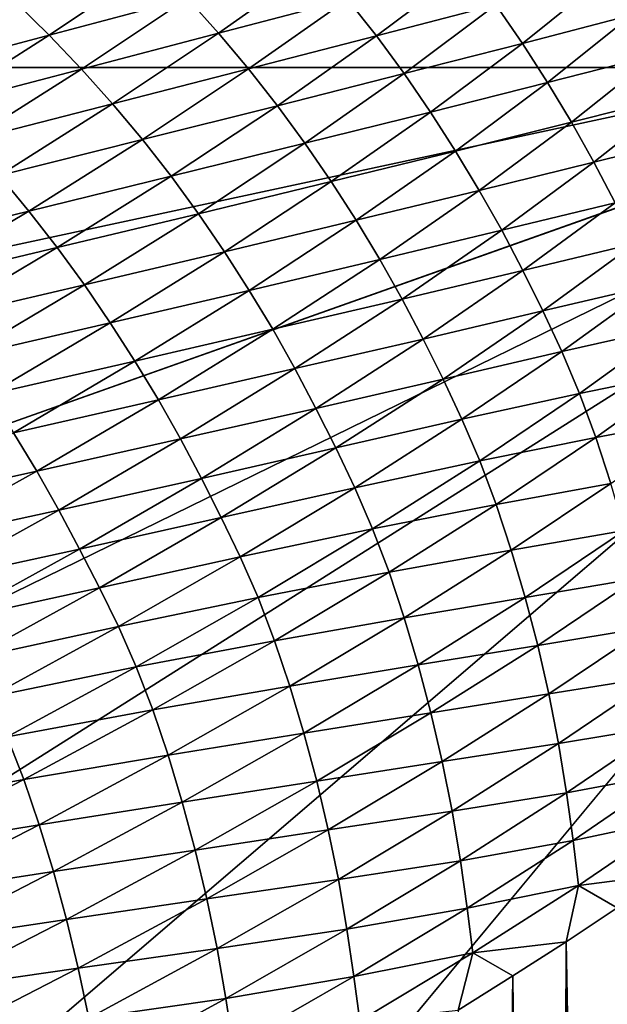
# Model space of a CAD drawing. Extents: x -65 to 446, y -88 to 1542.
# Tile 183 of 223: x 65.379 to 65.667, y -19.636 to -19.154. Entities that reach past the tile are written whole.
import ezdxf

# ---------------------------------------------------------------- set-up
doc = ezdxf.new("R2010")
doc.units = 0
doc.header["$LTSCALE"] = 74.25
for name, color, linetype in [('360', 7, 'CONTINUOUS'), ('706', 7, 'CONTINUOUS'), ('874', 7, 'CONTINUOUS'), ('880', 7, 'CONTINUOUS'), ('937', 7, 'CONTINUOUS')]:
    doc.layers.add(name, color=color, linetype=linetype)

msp = doc.modelspace()

# ---------------------------------------------------------------- linework, layer by layer
at = {"layer": '360', "color": 7, "linetype": 'CONTINUOUS'}
for points in [[(58.54071, -18.23446, -13.52983), (65.995, -19.13135, -0.4), (59.64452, -20.5, -12.76649), (58.54071, -18.23446, -13.52983)], [(59.64452, -20.5, -12.76649), (65.995, -19.13135, -0.4), (62.13891, -20.5, -10.42338), (59.64452, -20.5, -12.76649)], [(62.13891, -20.5, -10.42338), (65.995, -19.13135, -0.4), (62.83956, -20.67774, -9.54702), (62.13891, -20.5, -10.42338)], [(62.83956, -20.67774, -9.54702), (65.995, -19.13135, -0.4), (63.16788, -20.92097, -9.08884), (62.83956, -20.67774, -9.54702)], [(63.16788, -20.92097, -9.08884), (65.995, -19.13135, -0.4), (63.45386, -21.3112, -8.65988), (63.16788, -20.92097, -9.08884)], [(63.45386, -21.3112, -8.65988), (65.995, -19.13135, -0.4), (63.61758, -22, -8.40008), (63.45386, -21.3112, -8.65988)], [(65.995, -19.13135, -0.4), (65.76858, -86.70779, -2.71141), (63.61758, -32, -8.40008), (65.995, -19.13135, -0.4)], [(63.61758, -22, -8.40008), (65.995, -19.13135, -0.4), (63.61758, -25.40326, -8.40008), (63.61758, -22, -8.40008)], [(63.61758, -25.40326, -8.40008), (65.995, -19.13135, -0.4), (63.61758, -29.59674, -8.40008), (63.61758, -25.40326, -8.40008)], [(63.61758, -29.59674, -8.40008), (65.995, -19.13135, -0.4), (63.61758, -32, -8.40008), (63.61758, -29.59674, -8.40008)]]:
    msp.add_3dface(points, dxfattribs=at)
at = {"layer": '706', "color": 7, "linetype": 'CONTINUOUS'}
for points in [[(65.995, -19.13135, -0.4), (65.08628, -18.95407, -0.4), (65.08628, -84.55017, -0.4), (65.995, -19.13135, -0.4)], [(65.995, -84.55017, -0.4), (65.995, -19.13135, -0.4), (65.08628, -84.55017, -0.4), (65.995, -84.55017, -0.4)]]:
    msp.add_3dface(points, dxfattribs=at)
at = {"layer": '874', "color": 7, "linetype": 'CONTINUOUS'}
for points in [[(66, -19.1777), (64, -18.47248), (65.79687, -18.68106), (66, -19.1777)], [(64, -18.47248), (66, -19.1777), (65.00018, -19.1777), (64, -18.47248)], [(66, -83.04651), (66, -83.82216), (65.00018, -19.1777), (66, -83.04651)], [(65.00018, -19.1777), (66, -83.82216), (65.00018, -83.82216), (65.00018, -19.1777)], [(66, -19.1777), (66, -21.00686), (65.00018, -19.1777), (66, -19.1777)], [(66, -81.18089), (66, -83.04651), (65.00018, -19.1777), (66, -81.18089)], [(66, -79.31335), (66, -81.18089), (65.00018, -19.1777), (66, -79.31335)], [(66, -77.44389), (66, -79.31335), (65.00018, -19.1777), (66, -77.44389)], [(66, -75.57251), (66, -77.44389), (65.00018, -19.1777), (66, -75.57251)], [(66, -73.6992), (66, -75.57251), (65.00018, -19.1777), (66, -73.6992)], [(66, -71.82398), (66, -73.6992), (65.00018, -19.1777), (66, -71.82398)], [(66, -69.94683), (66, -71.82398), (65.00018, -19.1777), (66, -69.94683)], [(66, -68.06776), (66, -69.94683), (65.00018, -19.1777), (66, -68.06776)], [(66, -66.18677), (66, -68.06776), (65.00018, -19.1777), (66, -66.18677)], [(66, -64.30385), (66, -66.18677), (65.00018, -19.1777), (66, -64.30385)], [(66, -62.41902), (66, -64.30385), (65.00018, -19.1777), (66, -62.41902)], [(66, -60.53226), (66, -62.41902), (65.00018, -19.1777), (66, -60.53226)], [(66, -58.64358), (66, -60.53226), (65.00018, -19.1777), (66, -58.64358)], [(66, -56.75298), (66, -58.64358), (65.00018, -19.1777), (66, -56.75298)], [(66, -54.86046), (66, -56.75298), (65.00018, -19.1777), (66, -54.86046)], [(66, -52.96601), (66, -54.86046), (65.00018, -19.1777), (66, -52.96601)], [(66, -51.77903), (66, -52.96601), (65.00018, -19.1777), (66, -51.77903)], [(66, -51.08179), (66, -51.77903), (65.00018, -19.1777), (66, -51.08179)], [(66, -49.21604), (66, -51.08179), (65.00018, -19.1777), (66, -49.21604)], [(66, -47.34842), (66, -49.21604), (65.00018, -19.1777), (66, -47.34842)], [(66, -45.47895), (66, -47.34842), (65.00018, -19.1777), (66, -45.47895)], [(66, -43.60762), (66, -45.47895), (65.00018, -19.1777), (66, -43.60762)], [(66, -41.73444), (66, -43.60762), (65.00018, -19.1777), (66, -41.73444)], [(66, -39.8594), (66, -41.73444), (65.00018, -19.1777), (66, -39.8594)], [(66, -37.9825), (66, -39.8594), (65.00018, -19.1777), (66, -37.9825)], [(66, -36.10375), (66, -37.9825), (65.00018, -19.1777), (66, -36.10375)], [(66, -34.22313), (66, -36.10375), (65.00018, -19.1777), (66, -34.22313)], [(66, -32.34067), (66, -34.22313), (65.00018, -19.1777), (66, -32.34067)], [(66, -30.45634), (66, -32.34067), (65.00018, -19.1777), (66, -30.45634)], [(66, -28.57016), (66, -30.45634), (65.00018, -19.1777), (66, -28.57016)], [(66, -26.68212), (66, -28.57016), (65.00018, -19.1777), (66, -26.68212)], [(66, -24.79222), (66, -26.68212), (65.00018, -19.1777), (66, -24.79222)], [(66, -22.90047), (66, -24.79222), (65.00018, -19.1777), (66, -22.90047)], [(66, -21.00686), (66, -22.90047), (65.00018, -19.1777), (66, -21.00686)]]:
    msp.add_3dface(points, dxfattribs=at)
at = {"layer": '880', "color": 7, "linetype": 'CONTINUOUS'}
for points in [[(65.44538, -19.12713, 3.35786), (65.37736, -19.14576, 3.59245), (65.3937, -19.16189, 3.59496), (65.44538, -19.12713, 3.35786)], [(65.44538, -19.12713, 3.35786), (65.3937, -19.16189, 3.59496), (65.46124, -19.14375, 3.35967), (65.44538, -19.12713, 3.35786)], [(65.52478, -19.12657, 3.12344), (65.46124, -19.14375, 3.35967), (65.47652, -19.16082, 3.36112), (65.52478, -19.12657, 3.12344)], [(65.52478, -19.12657, 3.12344), (65.47652, -19.16082, 3.36112), (65.53955, -19.14416, 3.12424), (65.52478, -19.12657, 3.12344)], [(65.59853, -19.1285, 2.88661), (65.53955, -19.14416, 3.12424), (65.55372, -19.16221, 3.12467), (65.59853, -19.1285, 2.88661)], [(65.59853, -19.1285, 2.88661), (65.55372, -19.16221, 3.12467), (65.6121, -19.147, 2.8864), (65.59853, -19.1285, 2.88661)], [(65.66635, -19.13268, 2.64756), (65.6121, -19.147, 2.8864), (65.62502, -19.16584, 2.88584), (65.66635, -19.13268, 2.64756)], [(65.66635, -19.13268, 2.64756), (65.62502, -19.16584, 2.88584), (65.6787, -19.15191, 2.64652), (65.66635, -19.13268, 2.64756)], [(65.46124, -19.14375, 3.35967), (65.3937, -19.16189, 3.59496), (65.40947, -19.17846, 3.5971), (65.46124, -19.14375, 3.35967)], [(65.46124, -19.14375, 3.35967), (65.40947, -19.17846, 3.5971), (65.47652, -19.16082, 3.36112), (65.46124, -19.14375, 3.35967)], [(65.53955, -19.14416, 3.12424), (65.47652, -19.16082, 3.36112), (65.49121, -19.17835, 3.3622), (65.53955, -19.14416, 3.12424)], [(65.53955, -19.14416, 3.12424), (65.49121, -19.17835, 3.3622), (65.55372, -19.16221, 3.12467), (65.53955, -19.14416, 3.12424)], [(65.37736, -19.14576, 3.59245), (65.3222, -19.18096, 3.82917), (65.3937, -19.16189, 3.59496), (65.37736, -19.14576, 3.59245)], [(65.6121, -19.147, 2.8864), (65.55372, -19.16221, 3.12467), (65.56723, -19.18064, 3.12469), (65.6121, -19.147, 2.8864)], [(65.6121, -19.147, 2.8864), (65.56723, -19.18064, 3.12469), (65.62502, -19.16584, 2.88584), (65.6121, -19.147, 2.8864)], [(65.6787, -19.15191, 2.64652), (65.62502, -19.16584, 2.88584), (65.63732, -19.185, 2.88496), (65.6787, -19.15191, 2.64652)], [(65.6787, -19.15191, 2.64652), (65.63732, -19.185, 2.88496), (65.69041, -19.17138, 2.64516), (65.6787, -19.15191, 2.64652)], [(65.3937, -19.16189, 3.59496), (65.3222, -19.18096, 3.82917), (65.33844, -19.19705, 3.83204), (65.3937, -19.16189, 3.59496)], [(65.3937, -19.16189, 3.59496), (65.33844, -19.19705, 3.83204), (65.40947, -19.17846, 3.5971), (65.3937, -19.16189, 3.59496)], [(65.47652, -19.16082, 3.36112), (65.40947, -19.17846, 3.5971), (65.42466, -19.19546, 3.59886), (65.47652, -19.16082, 3.36112)], [(65.47652, -19.16082, 3.36112), (65.42466, -19.19546, 3.59886), (65.49121, -19.17835, 3.3622), (65.47652, -19.16082, 3.36112)], [(65.55372, -19.16221, 3.12467), (65.49121, -19.17835, 3.3622), (65.50531, -19.19633, 3.36289), (65.55372, -19.16221, 3.12467)], [(65.55372, -19.16221, 3.12467), (65.50531, -19.19633, 3.36289), (65.56723, -19.18064, 3.12469), (65.55372, -19.16221, 3.12467)], [(65.62502, -19.16584, 2.88584), (65.56723, -19.18064, 3.12469), (65.58008, -19.19942, 3.12431), (65.62502, -19.16584, 2.88584)], [(65.62502, -19.16584, 2.88584), (65.58008, -19.19942, 3.12431), (65.63732, -19.185, 2.88496), (65.62502, -19.16584, 2.88584)], [(65.69041, -19.17138, 2.64516), (65.63732, -19.185, 2.88496), (65.64898, -19.20436, 2.88373), (65.69041, -19.17138, 2.64516)], [(65.69041, -19.17138, 2.64516), (65.64898, -19.20436, 2.88373), (65.70146, -19.1911, 2.64323), (65.69041, -19.17138, 2.64516)], [(65.40947, -19.17846, 3.5971), (65.33844, -19.19705, 3.83204), (65.35412, -19.21356, 3.83452), (65.40947, -19.17846, 3.5971)], [(65.40947, -19.17846, 3.5971), (65.35412, -19.21356, 3.83452), (65.42466, -19.19546, 3.59886), (65.40947, -19.17846, 3.5971)], [(65.49121, -19.17835, 3.3622), (65.42466, -19.19546, 3.59886), (65.43928, -19.21293, 3.60023), (65.49121, -19.17835, 3.3622)], [(65.49121, -19.17835, 3.3622), (65.43928, -19.21293, 3.60023), (65.50531, -19.19633, 3.36289), (65.49121, -19.17835, 3.3622)], [(65.56723, -19.18064, 3.12469), (65.50531, -19.19633, 3.36289), (65.51874, -19.2147, 3.36312), (65.56723, -19.18064, 3.12469)], [(65.56723, -19.18064, 3.12469), (65.51874, -19.2147, 3.36312), (65.58008, -19.19942, 3.12431), (65.56723, -19.18064, 3.12469)], [(65.63732, -19.185, 2.88496), (65.58008, -19.19942, 3.12431), (65.59232, -19.21849, 3.12359), (65.63732, -19.185, 2.88496)], [(65.63732, -19.185, 2.88496), (65.59232, -19.21849, 3.12359), (65.64898, -19.20436, 2.88373), (65.63732, -19.185, 2.88496)], [(65.70146, -19.1911, 2.64323), (65.64898, -19.20436, 2.88373), (65.65998, -19.22397, 2.88185), (65.70146, -19.1911, 2.64323)], [(65.70146, -19.1911, 2.64323), (65.65998, -19.22397, 2.88185), (65.71185, -19.21108, 2.64068), (65.70146, -19.1911, 2.64323)], [(65.42466, -19.19546, 3.59886), (65.35412, -19.21356, 3.83452), (65.36922, -19.2305, 3.83659), (65.42466, -19.19546, 3.59886)], [(65.42466, -19.19546, 3.59886), (65.36922, -19.2305, 3.83659), (65.43928, -19.21293, 3.60023), (65.42466, -19.19546, 3.59886)], [(65.50531, -19.19633, 3.36289), (65.43928, -19.21293, 3.60023), (65.45329, -19.23085, 3.60117), (65.50531, -19.19633, 3.36289)], [(65.50531, -19.19633, 3.36289), (65.45329, -19.23085, 3.60117), (65.51874, -19.2147, 3.36312), (65.50531, -19.19633, 3.36289)], [(65.58008, -19.19942, 3.12431), (65.51874, -19.2147, 3.36312), (65.53152, -19.23341, 3.36292), (65.58008, -19.19942, 3.12431)], [(65.58008, -19.19942, 3.12431), (65.53152, -19.23341, 3.36292), (65.59232, -19.21849, 3.12359), (65.58008, -19.19942, 3.12431)], [(65.64898, -19.20436, 2.88373), (65.59232, -19.21849, 3.12359), (65.60393, -19.23775, 3.12249), (65.64898, -19.20436, 2.88373)], [(65.64898, -19.20436, 2.88373), (65.60393, -19.23775, 3.12249), (65.65998, -19.22397, 2.88185), (65.64898, -19.20436, 2.88373)], [(65.71185, -19.21108, 2.64068), (65.65998, -19.22397, 2.88185), (65.67034, -19.24382, 2.87927), (65.71185, -19.21108, 2.64068)], [(65.43928, -19.21293, 3.60023), (65.36922, -19.2305, 3.83659), (65.38375, -19.24789, 3.83824), (65.43928, -19.21293, 3.60023)], [(65.43928, -19.21293, 3.60023), (65.38375, -19.24789, 3.83824), (65.45329, -19.23085, 3.60117), (65.43928, -19.21293, 3.60023)], [(65.51874, -19.2147, 3.36312), (65.45329, -19.23085, 3.60117), (65.46665, -19.24915, 3.60162), (65.51874, -19.2147, 3.36312)], [(65.51874, -19.2147, 3.36312), (65.46665, -19.24915, 3.60162), (65.53152, -19.23341, 3.36292), (65.51874, -19.2147, 3.36312)], [(65.59232, -19.21849, 3.12359), (65.53152, -19.23341, 3.36292), (65.54369, -19.25239, 3.36236), (65.59232, -19.21849, 3.12359)], [(65.59232, -19.21849, 3.12359), (65.54369, -19.25239, 3.36236), (65.60393, -19.23775, 3.12249), (65.59232, -19.21849, 3.12359)], [(65.65998, -19.22397, 2.88185), (65.60393, -19.23775, 3.12249), (65.61489, -19.25724, 3.12065), (65.65998, -19.22397, 2.88185)], [(65.65998, -19.22397, 2.88185), (65.61489, -19.25724, 3.12065), (65.67034, -19.24382, 2.87927), (65.65998, -19.22397, 2.88185)], [(65.36922, -19.2305, 3.83659), (65.3102, -19.26591, 4.07421), (65.38375, -19.24789, 3.83824), (65.36922, -19.2305, 3.83659)], [(65.45329, -19.23085, 3.60117), (65.38375, -19.24789, 3.83824), (65.39768, -19.26574, 3.83943), (65.45329, -19.23085, 3.60117)], [(65.45329, -19.23085, 3.60117), (65.39768, -19.26574, 3.83943), (65.46665, -19.24915, 3.60162), (65.45329, -19.23085, 3.60117)], [(65.53152, -19.23341, 3.36292), (65.46665, -19.24915, 3.60162), (65.47935, -19.26779, 3.6016), (65.53152, -19.23341, 3.36292)], [(65.53152, -19.23341, 3.36292), (65.47935, -19.26779, 3.6016), (65.54369, -19.25239, 3.36236), (65.53152, -19.23341, 3.36292)], [(65.60393, -19.23775, 3.12249), (65.54369, -19.25239, 3.36236), (65.55525, -19.27154, 3.36138), (65.60393, -19.23775, 3.12249)], [(65.60393, -19.23775, 3.12249), (65.55525, -19.27154, 3.36138), (65.61489, -19.25724, 3.12065), (65.60393, -19.23775, 3.12249)], [(65.67034, -19.24382, 2.87927), (65.61489, -19.25724, 3.12065), (65.62521, -19.27696, 3.11802), (65.67034, -19.24382, 2.87927)], [(65.67034, -19.24382, 2.87927), (65.62521, -19.27696, 3.11802), (65.68013, -19.26377, 2.87672), (65.67034, -19.24382, 2.87927)], [(65.38375, -19.24789, 3.83824), (65.3102, -19.26591, 4.07421), (65.32464, -19.28323, 4.07614), (65.38375, -19.24789, 3.83824)], [(65.38375, -19.24789, 3.83824), (65.32464, -19.28323, 4.07614), (65.39768, -19.26574, 3.83943), (65.38375, -19.24789, 3.83824)], [(65.46665, -19.24915, 3.60162), (65.39768, -19.26574, 3.83943), (65.41096, -19.28398, 3.84009), (65.46665, -19.24915, 3.60162)], [(65.46665, -19.24915, 3.60162), (65.41096, -19.28398, 3.84009), (65.47935, -19.26779, 3.6016), (65.46665, -19.24915, 3.60162)], [(65.54369, -19.25239, 3.36236), (65.47935, -19.26779, 3.6016), (65.49146, -19.28668, 3.60119), (65.54369, -19.25239, 3.36236)], [(65.54369, -19.25239, 3.36236), (65.49146, -19.28668, 3.60119), (65.55525, -19.27154, 3.36138), (65.54369, -19.25239, 3.36236)], [(65.61489, -19.25724, 3.12065), (65.55525, -19.27154, 3.36138), (65.56617, -19.29091, 3.35958), (65.61489, -19.25724, 3.12065)], [(65.61489, -19.25724, 3.12065), (65.56617, -19.29091, 3.35958), (65.62521, -19.27696, 3.11802), (65.61489, -19.25724, 3.12065)], [(65.68013, -19.26377, 2.87672), (65.62521, -19.27696, 3.11802), (65.63498, -19.29673, 3.11544), (65.68013, -19.26377, 2.87672)], [(65.68013, -19.26377, 2.87672), (65.63498, -19.29673, 3.11544), (65.68937, -19.28389, 2.87474), (65.68013, -19.26377, 2.87672)], [(65.39768, -19.26574, 3.83943), (65.32464, -19.28323, 4.07614), (65.33849, -19.30101, 4.07757), (65.39768, -19.26574, 3.83943)], [(65.39768, -19.26574, 3.83943), (65.33849, -19.30101, 4.07757), (65.41096, -19.28398, 3.84009), (65.39768, -19.26574, 3.83943)], [(65.47935, -19.26779, 3.6016), (65.41096, -19.28398, 3.84009), (65.42359, -19.30254, 3.84025), (65.47935, -19.26779, 3.6016)], [(65.47935, -19.26779, 3.6016), (65.42359, -19.30254, 3.84025), (65.49146, -19.28668, 3.60119), (65.47935, -19.26779, 3.6016)], [(65.55525, -19.27154, 3.36138), (65.49146, -19.28668, 3.60119), (65.50297, -19.30572, 3.60033), (65.55525, -19.27154, 3.36138)], [(65.55525, -19.27154, 3.36138), (65.50297, -19.30572, 3.60033), (65.56617, -19.29091, 3.35958), (65.55525, -19.27154, 3.36138)], [(65.62521, -19.27696, 3.11802), (65.56617, -19.29091, 3.35958), (65.57646, -19.31049, 3.35688), (65.62521, -19.27696, 3.11802)], [(65.62521, -19.27696, 3.11802), (65.57646, -19.31049, 3.35688), (65.63498, -19.29673, 3.11544), (65.62521, -19.27696, 3.11802)], [(65.41096, -19.28398, 3.84009), (65.33849, -19.30101, 4.07757), (65.35168, -19.31917, 4.07844), (65.41096, -19.28398, 3.84009)], [(65.41096, -19.28398, 3.84009), (65.35168, -19.31917, 4.07844), (65.42359, -19.30254, 3.84025), (65.41096, -19.28398, 3.84009)], [(65.68937, -19.28389, 2.87474), (65.63498, -19.29673, 3.11544), (65.64423, -19.31662, 3.11353), (65.68937, -19.28389, 2.87474)], [(65.68937, -19.28389, 2.87474), (65.64423, -19.31662, 3.11353), (65.698, -19.30459, 2.87287), (65.68937, -19.28389, 2.87474)], [(65.49146, -19.28668, 3.60119), (65.42359, -19.30254, 3.84025), (65.43563, -19.32134, 3.83999), (65.49146, -19.28668, 3.60119)], [(65.49146, -19.28668, 3.60119), (65.43563, -19.32134, 3.83999), (65.50297, -19.30572, 3.60033), (65.49146, -19.28668, 3.60119)], [(65.56617, -19.29091, 3.35958), (65.50297, -19.30572, 3.60033), (65.51383, -19.32496, 3.59855), (65.56617, -19.29091, 3.35958)], [(65.56617, -19.29091, 3.35958), (65.51383, -19.32496, 3.59855), (65.57646, -19.31049, 3.35688), (65.56617, -19.29091, 3.35958)], [(65.63498, -19.29673, 3.11544), (65.57646, -19.31049, 3.35688), (65.58621, -19.33007, 3.35426), (65.63498, -19.29673, 3.11544)], [(65.63498, -19.29673, 3.11544), (65.58621, -19.33007, 3.35426), (65.64423, -19.31662, 3.11353), (65.63498, -19.29673, 3.11544)], [(65.42359, -19.30254, 3.84025), (65.35168, -19.31917, 4.07844), (65.36423, -19.33765, 4.07877), (65.42359, -19.30254, 3.84025)], [(65.42359, -19.30254, 3.84025), (65.36423, -19.33765, 4.07877), (65.43563, -19.32134, 3.83999), (65.42359, -19.30254, 3.84025)], [(65.50297, -19.30572, 3.60033), (65.43563, -19.32134, 3.83999), (65.44708, -19.34027, 3.83924), (65.50297, -19.30572, 3.60033)], [(65.50297, -19.30572, 3.60033), (65.44708, -19.34027, 3.83924), (65.51383, -19.32496, 3.59855), (65.50297, -19.30572, 3.60033)], [(65.698, -19.30459, 2.87287), (65.64423, -19.31662, 3.11353), (65.65288, -19.33713, 3.11175), (65.698, -19.30459, 2.87287)], [(65.698, -19.30459, 2.87287), (65.65288, -19.33713, 3.11175), (65.70599, -19.32624, 2.87044), (65.698, -19.30459, 2.87287)], [(65.57646, -19.31049, 3.35688), (65.51383, -19.32496, 3.59855), (65.52409, -19.3444, 3.59578), (65.57646, -19.31049, 3.35688)], [(65.57646, -19.31049, 3.35688), (65.52409, -19.3444, 3.59578), (65.58621, -19.33007, 3.35426), (65.57646, -19.31049, 3.35688)], [(65.64423, -19.31662, 3.11353), (65.58621, -19.33007, 3.35426), (65.59546, -19.34974, 3.35242), (65.64423, -19.31662, 3.11353)], [(65.64423, -19.31662, 3.11353), (65.59546, -19.34974, 3.35242), (65.65288, -19.33713, 3.11175), (65.64423, -19.31662, 3.11353)], [(65.43563, -19.32134, 3.83999), (65.36423, -19.33765, 4.07877), (65.37621, -19.35636, 4.07865), (65.43563, -19.32134, 3.83999)], [(65.43563, -19.32134, 3.83999), (65.37621, -19.35636, 4.07865), (65.44708, -19.34027, 3.83924), (65.43563, -19.32134, 3.83999)], [(65.51383, -19.32496, 3.59855), (65.44708, -19.34027, 3.83924), (65.4579, -19.35938, 3.83748), (65.51383, -19.32496, 3.59855)], [(65.51383, -19.32496, 3.59855), (65.4579, -19.35938, 3.83748), (65.52409, -19.3444, 3.59578), (65.51383, -19.32496, 3.59855)], [(65.70599, -19.32624, 2.87044), (65.65288, -19.33713, 3.11175), (65.6609, -19.35866, 3.10932), (65.70599, -19.32624, 2.87044)], [(65.70599, -19.32624, 2.87044), (65.6609, -19.35866, 3.10932), (65.71332, -19.34874, 2.86745), (65.70599, -19.32624, 2.87044)], [(65.58621, -19.33007, 3.35426), (65.52409, -19.3444, 3.59578), (65.53383, -19.36379, 3.5931), (65.58621, -19.33007, 3.35426)], [(65.58621, -19.33007, 3.35426), (65.53383, -19.36379, 3.5931), (65.59546, -19.34974, 3.35242), (65.58621, -19.33007, 3.35426)], [(65.65288, -19.33713, 3.11175), (65.59546, -19.34974, 3.35242), (65.60414, -19.37004, 3.35073), (65.65288, -19.33713, 3.11175)], [(65.65288, -19.33713, 3.11175), (65.60414, -19.37004, 3.35073), (65.6609, -19.35866, 3.10932), (65.65288, -19.33713, 3.11175)], [(65.44708, -19.34027, 3.83924), (65.37621, -19.35636, 4.07865), (65.3876, -19.37517, 4.07801), (65.44708, -19.34027, 3.83924)], [(65.44708, -19.34027, 3.83924), (65.3876, -19.37517, 4.07801), (65.4579, -19.35938, 3.83748), (65.44708, -19.34027, 3.83924)], [(65.52409, -19.3444, 3.59578), (65.4579, -19.35938, 3.83748), (65.46811, -19.37868, 3.83461), (65.52409, -19.3444, 3.59578)], [(65.52409, -19.3444, 3.59578), (65.46811, -19.37868, 3.83461), (65.53383, -19.36379, 3.5931), (65.52409, -19.3444, 3.59578)], [(65.59546, -19.34974, 3.35242), (65.53383, -19.36379, 3.5931), (65.54308, -19.38321, 3.59132), (65.59546, -19.34974, 3.35242)], [(65.59546, -19.34974, 3.35242), (65.54308, -19.38321, 3.59132), (65.60414, -19.37004, 3.35073), (65.59546, -19.34974, 3.35242)], [(65.71332, -19.34874, 2.86745), (65.6609, -19.35866, 3.10932), (65.66827, -19.38111, 3.10626), (65.71332, -19.34874, 2.86745)], [(65.37621, -19.35636, 4.07865), (65.3132, -19.39172, 4.3171), (65.3876, -19.37517, 4.07801), (65.37621, -19.35636, 4.07865)], [(65.4579, -19.35938, 3.83748), (65.3876, -19.37517, 4.07801), (65.39837, -19.39415, 4.07626), (65.4579, -19.35938, 3.83748)], [(65.4579, -19.35938, 3.83748), (65.39837, -19.39415, 4.07626), (65.46811, -19.37868, 3.83461), (65.4579, -19.35938, 3.83748)], [(65.6609, -19.35866, 3.10932), (65.60414, -19.37004, 3.35073), (65.61218, -19.39145, 3.3483), (65.6609, -19.35866, 3.10932)], [(65.6609, -19.35866, 3.10932), (65.61218, -19.39145, 3.3483), (65.66827, -19.38111, 3.10626), (65.6609, -19.35866, 3.10932)], [(65.53383, -19.36379, 3.5931), (65.46811, -19.37868, 3.83461), (65.47783, -19.39786, 3.83187), (65.53383, -19.36379, 3.5931)], [(65.53383, -19.36379, 3.5931), (65.47783, -19.39786, 3.83187), (65.54308, -19.38321, 3.59132), (65.53383, -19.36379, 3.5931)], [(65.60414, -19.37004, 3.35073), (65.54308, -19.38321, 3.59132), (65.55177, -19.40331, 3.58971), (65.60414, -19.37004, 3.35073)], [(65.60414, -19.37004, 3.35073), (65.55177, -19.40331, 3.58971), (65.61218, -19.39145, 3.3483), (65.60414, -19.37004, 3.35073)], [(65.3876, -19.37517, 4.07801), (65.3132, -19.39172, 4.3171), (65.32453, -19.4104, 4.31655), (65.3876, -19.37517, 4.07801)], [(65.3876, -19.37517, 4.07801), (65.32453, -19.4104, 4.31655), (65.39837, -19.39415, 4.07626), (65.3876, -19.37517, 4.07801)], [(65.46811, -19.37868, 3.83461), (65.39837, -19.39415, 4.07626), (65.40854, -19.4133, 4.07329), (65.46811, -19.37868, 3.83461)], [(65.46811, -19.37868, 3.83461), (65.40854, -19.4133, 4.07329), (65.47783, -19.39786, 3.83187), (65.46811, -19.37868, 3.83461)], [(65.54308, -19.38321, 3.59132), (65.47783, -19.39786, 3.83187), (65.48709, -19.41704, 3.83014), (65.54308, -19.38321, 3.59132)], [(65.54308, -19.38321, 3.59132), (65.48709, -19.41704, 3.83014), (65.55177, -19.40331, 3.58971), (65.54308, -19.38321, 3.59132)], [(65.66827, -19.38111, 3.10626), (65.61218, -19.39145, 3.3483), (65.61959, -19.41384, 3.34514), (65.66827, -19.38111, 3.10626)], [(65.66827, -19.38111, 3.10626), (65.61959, -19.41384, 3.34514), (65.67499, -19.40419, 3.1027), (65.66827, -19.38111, 3.10626)], [(65.39837, -19.39415, 4.07626), (65.32453, -19.4104, 4.31655), (65.33525, -19.42925, 4.3148), (65.39837, -19.39415, 4.07626)], [(65.39837, -19.39415, 4.07626), (65.33525, -19.42925, 4.3148), (65.40854, -19.4133, 4.07329), (65.39837, -19.39415, 4.07626)], [(65.61218, -19.39145, 3.3483), (65.55177, -19.40331, 3.58971), (65.55985, -19.42459, 3.58728), (65.61218, -19.39145, 3.3483)], [(65.61218, -19.39145, 3.3483), (65.55985, -19.42459, 3.58728), (65.61959, -19.41384, 3.34514), (65.61218, -19.39145, 3.3483)], [(65.47783, -19.39786, 3.83187), (65.40854, -19.4133, 4.07329), (65.41825, -19.43228, 4.07047), (65.47783, -19.39786, 3.83187)], [(65.47783, -19.39786, 3.83187), (65.41825, -19.43228, 4.07047), (65.48709, -19.41704, 3.83014), (65.47783, -19.39786, 3.83187)], [(65.55177, -19.40331, 3.58971), (65.48709, -19.41704, 3.83014), (65.49581, -19.43692, 3.82862), (65.55177, -19.40331, 3.58971)], [(65.55177, -19.40331, 3.58971), (65.49581, -19.43692, 3.82862), (65.55985, -19.42459, 3.58728), (65.55177, -19.40331, 3.58971)], [(65.67499, -19.40419, 3.1027), (65.61959, -19.41384, 3.34514), (65.62636, -19.4369, 3.34142), (65.67499, -19.40419, 3.1027)], [(65.67499, -19.40419, 3.1027), (65.62636, -19.4369, 3.34142), (65.68104, -19.42764, 3.09861), (65.67499, -19.40419, 3.1027)], [(65.40854, -19.4133, 4.07329), (65.33525, -19.42925, 4.3148), (65.34539, -19.44825, 4.31172), (65.40854, -19.4133, 4.07329)], [(65.40854, -19.4133, 4.07329), (65.34539, -19.44825, 4.31172), (65.41825, -19.43228, 4.07047), (65.40854, -19.4133, 4.07329)], [(65.61959, -19.41384, 3.34514), (65.55985, -19.42459, 3.58728), (65.56729, -19.44692, 3.58401), (65.61959, -19.41384, 3.34514)], [(65.61959, -19.41384, 3.34514), (65.56729, -19.44692, 3.58401), (65.62636, -19.4369, 3.34142), (65.61959, -19.41384, 3.34514)], [(65.48709, -19.41704, 3.83014), (65.41825, -19.43228, 4.07047), (65.42751, -19.4512, 4.0688), (65.48709, -19.41704, 3.83014)], [(65.48709, -19.41704, 3.83014), (65.42751, -19.4512, 4.0688), (65.49581, -19.43692, 3.82862), (65.48709, -19.41704, 3.83014)], [(65.55985, -19.42459, 3.58728), (65.49581, -19.43692, 3.82862), (65.50391, -19.45807, 3.82616), (65.55985, -19.42459, 3.58728)], [(65.55985, -19.42459, 3.58728), (65.50391, -19.45807, 3.82616), (65.56729, -19.44692, 3.58401), (65.55985, -19.42459, 3.58728)], [(65.68104, -19.42764, 3.09861), (65.62636, -19.4369, 3.34142), (65.63248, -19.46036, 3.3371), (65.68104, -19.42764, 3.09861)], [(65.68104, -19.42764, 3.09861), (65.63248, -19.46036, 3.3371), (65.68642, -19.45141, 3.09356), (65.68104, -19.42764, 3.09861)], [(65.41825, -19.43228, 4.07047), (65.34539, -19.44825, 4.31172), (65.35507, -19.46702, 4.30882), (65.41825, -19.43228, 4.07047)], [(65.41825, -19.43228, 4.07047), (65.35507, -19.46702, 4.30882), (65.42751, -19.4512, 4.0688), (65.41825, -19.43228, 4.07047)], [(65.49581, -19.43692, 3.82862), (65.42751, -19.4512, 4.0688), (65.43624, -19.47085, 4.06736), (65.49581, -19.43692, 3.82862)], [(65.49581, -19.43692, 3.82862), (65.43624, -19.47085, 4.06736), (65.50391, -19.45807, 3.82616), (65.49581, -19.43692, 3.82862)], [(65.62636, -19.4369, 3.34142), (65.56729, -19.44692, 3.58401), (65.57411, -19.46996, 3.58011), (65.62636, -19.4369, 3.34142)], [(65.62636, -19.4369, 3.34142), (65.57411, -19.46996, 3.58011), (65.63248, -19.46036, 3.3371), (65.62636, -19.4369, 3.34142)], [(65.56729, -19.44692, 3.58401), (65.50391, -19.45807, 3.82616), (65.51139, -19.48033, 3.82278), (65.56729, -19.44692, 3.58401)], [(65.56729, -19.44692, 3.58401), (65.51139, -19.48033, 3.82278), (65.57411, -19.46996, 3.58011), (65.56729, -19.44692, 3.58401)], [(65.42751, -19.4512, 4.0688), (65.35507, -19.46702, 4.30882), (65.36434, -19.48568, 4.30719), (65.42751, -19.4512, 4.0688)], [(65.42751, -19.4512, 4.0688), (65.36434, -19.48568, 4.30719), (65.43624, -19.47085, 4.06736), (65.42751, -19.4512, 4.0688)], [(65.68642, -19.45141, 3.09356), (65.63248, -19.46036, 3.3371), (65.63794, -19.48414, 3.3317), (65.68642, -19.45141, 3.09356)], [(65.68642, -19.45141, 3.09356), (65.63794, -19.48414, 3.3317), (65.69105, -19.47553, 3.08624), (65.68642, -19.45141, 3.09356)], [(65.50391, -19.45807, 3.82616), (65.43624, -19.47085, 4.06736), (65.44437, -19.49187, 4.06488), (65.50391, -19.45807, 3.82616)], [(65.50391, -19.45807, 3.82616), (65.44437, -19.49187, 4.06488), (65.51139, -19.48033, 3.82278), (65.50391, -19.45807, 3.82616)], [(65.63248, -19.46036, 3.3371), (65.57411, -19.46996, 3.58011), (65.58029, -19.49341, 3.57555), (65.63248, -19.46036, 3.3371)], [(65.63248, -19.46036, 3.3371), (65.58029, -19.49341, 3.57555), (65.63794, -19.48414, 3.3317), (65.63248, -19.46036, 3.3371)], [(65.43624, -19.47085, 4.06736), (65.36434, -19.48568, 4.30719), (65.3731, -19.5051, 4.30583), (65.43624, -19.47085, 4.06736)], [(65.43624, -19.47085, 4.06736), (65.3731, -19.5051, 4.30583), (65.44437, -19.49187, 4.06488), (65.43624, -19.47085, 4.06736)], [(65.57411, -19.46996, 3.58011), (65.51139, -19.48033, 3.82278), (65.51825, -19.50335, 3.81869), (65.57411, -19.46996, 3.58011)], [(65.57411, -19.46996, 3.58011), (65.51825, -19.50335, 3.81869), (65.58029, -19.49341, 3.57555), (65.57411, -19.46996, 3.58011)], [(65.69105, -19.47553, 3.08624), (65.63794, -19.48414, 3.3317), (65.64267, -19.50832, 3.32371), (65.69105, -19.47553, 3.08624)], [(65.69105, -19.47553, 3.08624), (65.64267, -19.50832, 3.32371), (65.69486, -19.49967, 3.07662), (65.69105, -19.47553, 3.08624)], [(65.51139, -19.48033, 3.82278), (65.44437, -19.49187, 4.06488), (65.45188, -19.51407, 4.06137), (65.51139, -19.48033, 3.82278)], [(65.51139, -19.48033, 3.82278), (65.45188, -19.51407, 4.06137), (65.51825, -19.50335, 3.81869), (65.51139, -19.48033, 3.82278)], [(65.63794, -19.48414, 3.3317), (65.58029, -19.49341, 3.57555), (65.58584, -19.51721, 3.56978), (65.63794, -19.48414, 3.3317)], [(65.63794, -19.48414, 3.3317), (65.58584, -19.51721, 3.56978), (65.64267, -19.50832, 3.32371), (65.63794, -19.48414, 3.3317)], [(65.44437, -19.49187, 4.06488), (65.3731, -19.5051, 4.30583), (65.38124, -19.52597, 4.30333), (65.44437, -19.49187, 4.06488)], [(65.44437, -19.49187, 4.06488), (65.38124, -19.52597, 4.30333), (65.45188, -19.51407, 4.06137), (65.44437, -19.49187, 4.06488)], [(65.58029, -19.49341, 3.57555), (65.51825, -19.50335, 3.81869), (65.5245, -19.5268, 3.81387), (65.58029, -19.49341, 3.57555)], [(65.58029, -19.49341, 3.57555), (65.5245, -19.5268, 3.81387), (65.58584, -19.51721, 3.56978), (65.58029, -19.49341, 3.57555)], [(65.69486, -19.49967, 3.07662), (65.64267, -19.50832, 3.32371), (65.64658, -19.53254, 3.31311), (65.69486, -19.49967, 3.07662)], [(65.69486, -19.49967, 3.07662), (65.64658, -19.53254, 3.31311), (65.69795, -19.52293, 3.06859), (65.69486, -19.49967, 3.07662)], [(65.3731, -19.5051, 4.30583), (65.30637, -19.53964, 4.54396), (65.38124, -19.52597, 4.30333), (65.3731, -19.5051, 4.30583)], [(65.51825, -19.50335, 3.81869), (65.45188, -19.51407, 4.06137), (65.45879, -19.53705, 4.05708), (65.51825, -19.50335, 3.81869)], [(65.51825, -19.50335, 3.81869), (65.45879, -19.53705, 4.05708), (65.5245, -19.5268, 3.81387), (65.51825, -19.50335, 3.81869)], [(65.64267, -19.50832, 3.32371), (65.58584, -19.51721, 3.56978), (65.59067, -19.54145, 3.56109), (65.64267, -19.50832, 3.32371)], [(65.64267, -19.50832, 3.32371), (65.59067, -19.54145, 3.56109), (65.64658, -19.53254, 3.31311), (65.64267, -19.50832, 3.32371)], [(65.45188, -19.51407, 4.06137), (65.38124, -19.52597, 4.30333), (65.38879, -19.5481, 4.29968), (65.45188, -19.51407, 4.06137)], [(65.45188, -19.51407, 4.06137), (65.38879, -19.5481, 4.29968), (65.45879, -19.53705, 4.05708), (65.45188, -19.51407, 4.06137)], [(65.58584, -19.51721, 3.56978), (65.5245, -19.5268, 3.81387), (65.53014, -19.5506, 3.80771), (65.58584, -19.51721, 3.56978)], [(65.58584, -19.51721, 3.56978), (65.53014, -19.5506, 3.80771), (65.59067, -19.54145, 3.56109), (65.58584, -19.51721, 3.56978)], [(65.69795, -19.52293, 3.06859), (65.64658, -19.53254, 3.31311), (65.64977, -19.55576, 3.30436), (65.69795, -19.52293, 3.06859)], [(65.69795, -19.52293, 3.06859), (65.64977, -19.55576, 3.30436), (65.70048, -19.54514, 3.06796), (65.69795, -19.52293, 3.06859)], [(65.38124, -19.52597, 4.30333), (65.30637, -19.53964, 4.54396), (65.31454, -19.56037, 4.54142), (65.38124, -19.52597, 4.30333)], [(65.38124, -19.52597, 4.30333), (65.31454, -19.56037, 4.54142), (65.38879, -19.5481, 4.29968), (65.38124, -19.52597, 4.30333)], [(65.5245, -19.5268, 3.81387), (65.45879, -19.53705, 4.05708), (65.46511, -19.5605, 4.05198), (65.5245, -19.5268, 3.81387)], [(65.5245, -19.5268, 3.81387), (65.46511, -19.5605, 4.05198), (65.53014, -19.5506, 3.80771), (65.5245, -19.5268, 3.81387)], [(65.64658, -19.53254, 3.31311), (65.59067, -19.54145, 3.56109), (65.59468, -19.56575, 3.54945), (65.64658, -19.53254, 3.31311)], [(65.64658, -19.53254, 3.31311), (65.59468, -19.56575, 3.54945), (65.64977, -19.55576, 3.30436), (65.64658, -19.53254, 3.31311)], [(65.45879, -19.53705, 4.05708), (65.38879, -19.5481, 4.29968), (65.39575, -19.57106, 4.29518), (65.45879, -19.53705, 4.05708)], [(65.45879, -19.53705, 4.05708), (65.39575, -19.57106, 4.29518), (65.46511, -19.5605, 4.05198), (65.45879, -19.53705, 4.05708)], [(65.59067, -19.54145, 3.56109), (65.53014, -19.5506, 3.80771), (65.53507, -19.57492, 3.79828), (65.59067, -19.54145, 3.56109)], [(65.59067, -19.54145, 3.56109), (65.53507, -19.57492, 3.79828), (65.59468, -19.56575, 3.54945), (65.59067, -19.54145, 3.56109)], [(65.38879, -19.5481, 4.29968), (65.31454, -19.56037, 4.54142), (65.32212, -19.58243, 4.53764), (65.38879, -19.5481, 4.29968)], [(65.38879, -19.5481, 4.29968), (65.32212, -19.58243, 4.53764), (65.39575, -19.57106, 4.29518), (65.38879, -19.5481, 4.29968)], [(65.70048, -19.54514, 3.06796), (65.64977, -19.55576, 3.30436), (65.65246, -19.57779, 3.3041), (65.70048, -19.54514, 3.06796)], [(65.70048, -19.54514, 3.06796), (65.65246, -19.57779, 3.3041), (65.69543, -19.57235, 3.09776), (65.70048, -19.54514, 3.06796)], [(65.53014, -19.5506, 3.80771), (65.46511, -19.5605, 4.05198), (65.47084, -19.58432, 4.0454), (65.53014, -19.5506, 3.80771)], [(65.53014, -19.5506, 3.80771), (65.47084, -19.58432, 4.0454), (65.53507, -19.57492, 3.79828), (65.53014, -19.5506, 3.80771)], [(65.64977, -19.55576, 3.30436), (65.59468, -19.56575, 3.54945), (65.598, -19.58893, 3.53993), (65.64977, -19.55576, 3.30436)], [(65.64977, -19.55576, 3.30436), (65.598, -19.58893, 3.53993), (65.65246, -19.57779, 3.3041), (65.64977, -19.55576, 3.30436)], [(65.46511, -19.5605, 4.05198), (65.39575, -19.57106, 4.29518), (65.40213, -19.5945, 4.2898), (65.46511, -19.5605, 4.05198)], [(65.46511, -19.5605, 4.05198), (65.40213, -19.5945, 4.2898), (65.47084, -19.58432, 4.0454), (65.46511, -19.5605, 4.05198)], [(65.59468, -19.56575, 3.54945), (65.53507, -19.57492, 3.79828), (65.53918, -19.5993, 3.78556), (65.59468, -19.56575, 3.54945)], [(65.59468, -19.56575, 3.54945), (65.53918, -19.5993, 3.78556), (65.598, -19.58893, 3.53993), (65.59468, -19.56575, 3.54945)], [(65.39575, -19.57106, 4.29518), (65.32212, -19.58243, 4.53764), (65.32913, -19.60536, 4.53291), (65.39575, -19.57106, 4.29518)], [(65.39575, -19.57106, 4.29518), (65.32913, -19.60536, 4.53291), (65.40213, -19.5945, 4.2898), (65.39575, -19.57106, 4.29518)], [(65.69543, -19.57235, 3.09776), (65.65246, -19.57779, 3.3041), (65.67136, -19.58883, 3.2174), (65.69543, -19.57235, 3.09776)], [(65.53507, -19.57492, 3.79828), (65.47084, -19.58432, 4.0454), (65.47587, -19.60869, 4.03521), (65.53507, -19.57492, 3.79828)], [(65.53507, -19.57492, 3.79828), (65.47587, -19.60869, 4.03521), (65.53918, -19.5993, 3.78556), (65.53507, -19.57492, 3.79828)], [(65.65246, -19.57779, 3.3041), (65.598, -19.58893, 3.53993), (65.60083, -19.61078, 3.54006), (65.65246, -19.57779, 3.3041)], [(65.65246, -19.57779, 3.3041), (65.60083, -19.61078, 3.54006), (65.64636, -19.6054, 3.33704), (65.65246, -19.57779, 3.3041)], [(65.67136, -19.58883, 3.2174), (65.65246, -19.57779, 3.3041), (65.64636, -19.6054, 3.33704), (65.67136, -19.58883, 3.2174)], [(65.47084, -19.58432, 4.0454), (65.40213, -19.5945, 4.2898), (65.40795, -19.61833, 4.28279), (65.47084, -19.58432, 4.0454)], [(65.47084, -19.58432, 4.0454), (65.40795, -19.61833, 4.28279), (65.47587, -19.60869, 4.03521), (65.47084, -19.58432, 4.0454)], [(65.598, -19.58893, 3.53993), (65.53918, -19.5993, 3.78556), (65.54262, -19.62243, 3.77524), (65.598, -19.58893, 3.53993)], [(65.598, -19.58893, 3.53993), (65.54262, -19.62243, 3.77524), (65.60083, -19.61078, 3.54006), (65.598, -19.58893, 3.53993)], [(65.40213, -19.5945, 4.2898), (65.32913, -19.60536, 4.53291), (65.33557, -19.62879, 4.52723), (65.40213, -19.5945, 4.2898)], [(65.40213, -19.5945, 4.2898), (65.33557, -19.62879, 4.52723), (65.40795, -19.61833, 4.28279), (65.40213, -19.5945, 4.2898)], [(65.53918, -19.5993, 3.78556), (65.47587, -19.60869, 4.03521), (65.48009, -19.63316, 4.02136), (65.53918, -19.5993, 3.78556)], [(65.53918, -19.5993, 3.78556), (65.48009, -19.63316, 4.02136), (65.54262, -19.62243, 3.77524), (65.53918, -19.5993, 3.78556)], [(65.64636, -19.6054, 3.33704), (65.60083, -19.61078, 3.54006), (65.62042, -19.62206, 3.45668), (65.64636, -19.6054, 3.33704)], [(65.47587, -19.60869, 4.03521), (65.40795, -19.61833, 4.28279), (65.41308, -19.64278, 4.2718), (65.47587, -19.60869, 4.03521)], [(65.47587, -19.60869, 4.03521), (65.41308, -19.64278, 4.2718), (65.48009, -19.63316, 4.02136), (65.47587, -19.60869, 4.03521)], [(65.60083, -19.61078, 3.54006), (65.54262, -19.62243, 3.77524), (65.54562, -19.64409, 3.77578), (65.60083, -19.61078, 3.54006)], [(65.60083, -19.61078, 3.54006), (65.54562, -19.64409, 3.77578), (65.59354, -19.63882, 3.57635), (65.60083, -19.61078, 3.54006)], [(65.62042, -19.62206, 3.45668), (65.60083, -19.61078, 3.54006), (65.59354, -19.63882, 3.57635), (65.62042, -19.62206, 3.45668)], [(65.40795, -19.61833, 4.28279), (65.33557, -19.62879, 4.52723), (65.34147, -19.65263, 4.51979), (65.40795, -19.61833, 4.28279)], [(65.40795, -19.61833, 4.28279), (65.34147, -19.65263, 4.51979), (65.41308, -19.64278, 4.2718), (65.40795, -19.61833, 4.28279)], [(65.54262, -19.62243, 3.77524), (65.48009, -19.63316, 4.02136), (65.48365, -19.65625, 4.01021), (65.54262, -19.62243, 3.77524)], [(65.54262, -19.62243, 3.77524), (65.48365, -19.65625, 4.01021), (65.54562, -19.64409, 3.77578), (65.54262, -19.62243, 3.77524)], [(65.48009, -19.63316, 4.02136), (65.41308, -19.64278, 4.2718), (65.41741, -19.66733, 4.25679), (65.48009, -19.63316, 4.02136)], [(65.48009, -19.63316, 4.02136), (65.41741, -19.66733, 4.25679), (65.48365, -19.65625, 4.01021), (65.48009, -19.63316, 4.02136)]]:
    msp.add_3dface(points, dxfattribs=at)
at = {"layer": '937', "color": 7, "linetype": 'CONTINUOUS'}
for points in [[(65.67136, -19.58883, 3.2174), (65.64636, -19.6054, 3.33704), (65.68099, -21.49921, 3.15885), (65.67136, -19.58883, 3.2174)], [(65.64636, -19.6054, 3.33704), (65.62042, -19.62206, 3.45668), (65.63964, -21.53274, 3.35803), (65.64636, -19.6054, 3.33704)], [(65.64636, -19.6054, 3.33704), (65.63964, -21.53274, 3.35803), (65.68099, -21.49921, 3.15885), (65.64636, -19.6054, 3.33704)], [(65.62042, -19.62206, 3.45668), (65.59354, -19.63882, 3.57635), (65.59575, -21.56646, 3.55725), (65.62042, -19.62206, 3.45668)], [(65.62042, -19.62206, 3.45668), (65.59575, -21.56646, 3.55725), (65.63964, -21.53274, 3.35803), (65.62042, -19.62206, 3.45668)]]:
    msp.add_3dface(points, dxfattribs=at)

doc.saveas('drawing.dxf')
